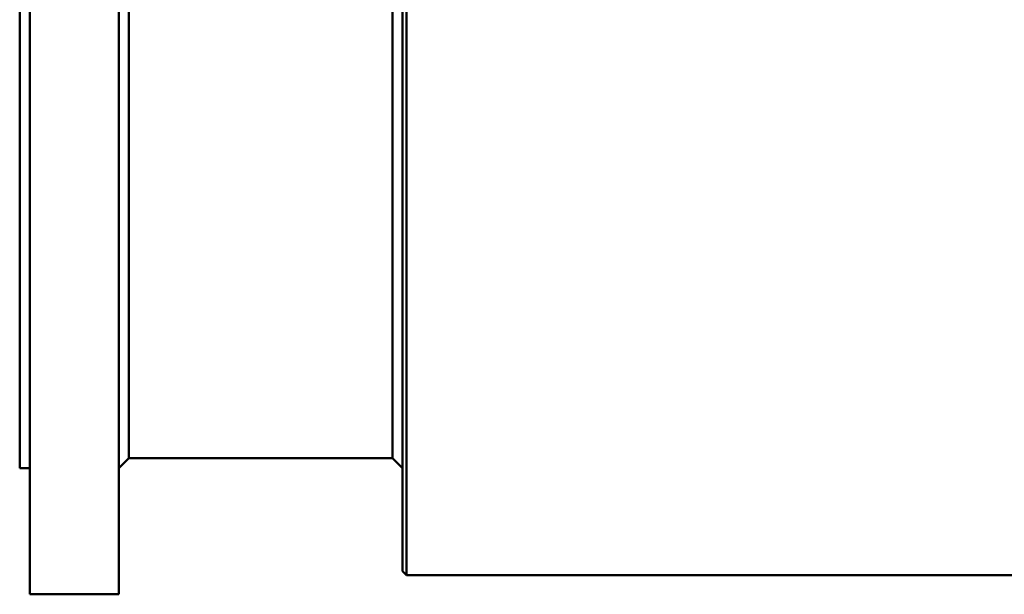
# Model space of a CAD drawing. Header units: millimetres. Extents: x 1113 to 3366, y 243 to 2687.
# Tile 1 of 31: x 1113 to 1601, y 243 to 528. Entities that reach past the tile are written whole.
import ezdxf

# ---------------------------------------------------------------- set-up
doc = ezdxf.new("R2010")
doc.units = ezdxf.units.MM
doc.header["$LTSCALE"] = 7.142857
doc.layers.add('Visible (ISO)', color=7, linetype='Continuous', lineweight=50)

msp = doc.modelspace()

# ---------------------------------------------------------------- linework, layer by layer
at = {"layer": 'Visible (ISO)'}
for p, q in [((1118.49, 242.81), (1118.49, 1217.81)), ((1162.49, 242.81), (1162.49, 1217.81)), ((1302.99, 254.31), (1302.99, 1206.31)), ((1304.99, 252.31), (1304.99, 1208.31)), ((1113.49, 305.31), (1113.49, 1155.31)), ((1167.49, 310.31), (1167.49, 1150.31)), ((1297.99, 310.31), (1297.99, 1150.31)), ((1167.49, 310.31), (1162.49, 305.31)), ((1167.49, 310.31), (1297.99, 310.31)), ((1297.99, 310.31), (1302.99, 305.31)), ((1113.49, 305.31), (1118.49, 305.31)), ((1302.99, 254.31), (1304.99, 252.31)), ((1304.99, 252.31), (1721.99, 252.31)), ((1118.49, 242.81), (1162.49, 242.81))]:
    msp.add_line(p, q, dxfattribs=at)

doc.saveas('drawing.dxf')
